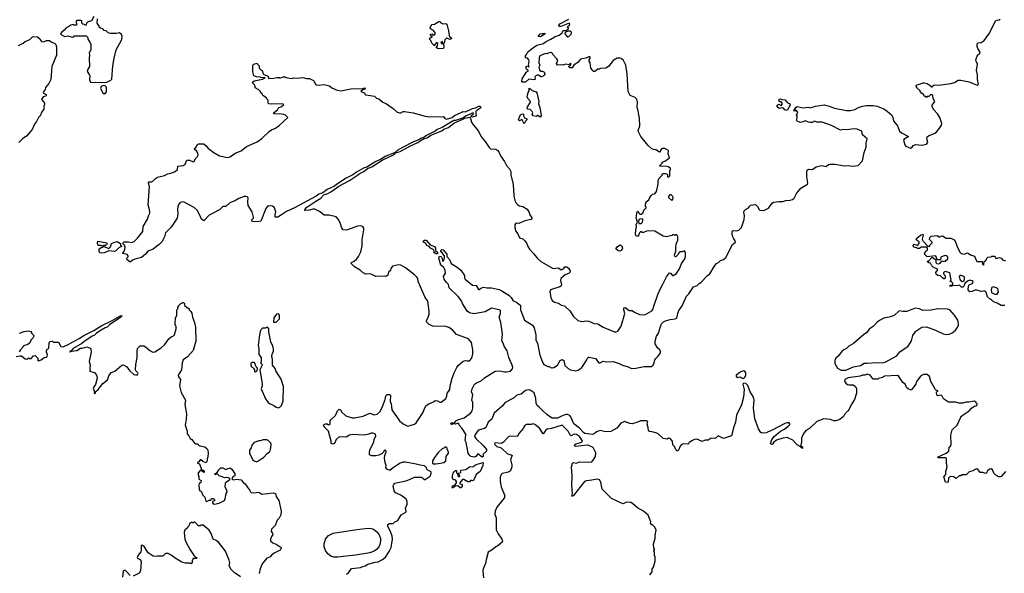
# Model space of a CAD drawing. Extents: x 2239781 to 2394849, y 665654 to 770575.
# Tile 6 of 147: x 2274773 to 2287718, y 678285 to 685572. Entities that reach past the tile are written whole.
import ezdxf

# ---------------------------------------------------------------- set-up
doc = ezdxf.new("R2010")
doc.units = 0

msp = doc.modelspace()

# ---------------------------------------------------------------- linework, layer by layer
at = {"layer": '0CON10XD'}
for points in [[(2275748, 685615), (2275715, 685558), (2275665, 685540), (2275650, 685525), (2275645, 685500), (2275635, 685500), (2275625, 685510), (2275602, 685512), (2275590, 685525), (2275592, 685545), (2275588, 685555), (2275575, 685562), (2275525, 685560), (2275512, 685545), (2275520, 685525), (2275518, 685502), (2275485, 685500), (2275475, 685510), (2275445, 685502), (2275406, 685474), (2275382, 685465), (2275358, 685432), (2275321, 685405), (2275311, 685385), (2275321, 685371), (2275365, 685351), (2275405, 685360), (2275465, 685341), (2275483, 685347), (2275495, 685360), (2275645, 685360), (2275668, 685338), (2275670, 685315), (2275697, 685277), (2275708, 685245), (2275708, 685175), (2275688, 685135), (2275692, 685105), (2275688, 685065), (2275690, 684955), (2275662, 684905), (2275668, 684878), (2275692, 684842), (2275698, 684825), (2275690, 684805), (2275690, 684775), (2275710, 684745), (2275765, 684750), (2275835, 684744)], [(2275835, 684744), (2275920, 684750), (2275972, 684775), (2275985, 684790), (2275997, 684965), (2276014, 685065), (2276043, 685175), (2276117, 685313), (2276120, 685355), (2276110, 685375), (2276085, 685400), (2276045, 685392), (2275965, 685390), (2275935, 685400), (2275910, 685425), (2275885, 685430), (2275865, 685450), (2275835, 685460), (2275820, 685475), (2275820, 685485), (2275792, 685525), (2275796, 685585)], [(2280072, 683998), (2280135, 684021), (2280179, 684051), (2280325, 684109), (2280348, 684132), (2280410, 684155), (2280482, 684208), (2280610, 684265), (2280622, 684278), (2280688, 684288), (2280702, 684272), (2280713, 684223), (2280725, 684200), (2280801, 684111), (2280840, 684035), (2280865, 683998), (2280895, 683968), (2280945, 683888), (2280964, 683874), (2281035, 683868), (2281059, 683849), (2281074, 683834), (2281095, 683778), (2281148, 683705), (2281172, 683655), (2281215, 683610), (2281232, 683575), (2281232, 683532), (2281260, 683405), (2281269, 683255), (2281282, 683192), (2281302, 683155), (2281319, 683139), (2281345, 683123), (2281390, 683115), (2281445, 683078), (2281472, 683035), (2281482, 683005), (2281508, 682965), (2281508, 682955), (2281496, 682944), (2281415, 682923), (2281335, 682890), (2281305, 682892), (2281292, 682885), (2281285, 682870), (2281283, 682835), (2281293, 682795), (2281324, 682755), (2281345, 682700), (2281386, 682686), (2281415, 682662), (2281441, 682625), (2281454, 682585), (2281475, 682550), (2281532, 682492), (2281579, 682429), (2281625, 682388), (2281787, 682297), (2281855, 682306), (2281885, 682286), (2281904, 682284), (2281923, 682295), (2281940, 682320), (2281965, 682321), (2281990, 682300), (2282010, 682265), (2282008, 682245), (2281999, 682235), (2281945, 682212), (2281887, 682165), (2281882, 682135), (2281898, 682092), (2281892, 682068), (2281874, 682056), (2281765, 682023), (2281753, 682015), (2281741, 681989), (2281756, 681915), (2281775, 681877), (2281804, 681854), (2281855, 681839), (2281895, 681816), (2281934, 681804), (2281955, 681789), (2282005, 681741), (2282055, 681665), (2282112, 681612), (2282165, 681599), (2282225, 681609), (2282258, 681605), (2282325, 681575), (2282375, 681568), (2282445, 681526), (2282595, 681464), (2282616, 681464), (2282635, 681472), (2282680, 681540), (2282728, 681705), (2282714, 681755), (2282715, 681778), (2282735, 681783), (2282785, 681746), (2282825, 681746), (2282855, 681723), (2282924, 681694), (2282994, 681686), (2283085, 681738), (2283103, 681765), (2283108, 681788), (2283163, 681955), (2283202, 682045), (2283230, 682090), (2283275, 682187), (2283315, 682240), (2283328, 682238), (2283355, 682203), (2283365, 682203), (2283407, 682233), (2283448, 682295), (2283476, 682364), (2283518, 682425), (2283528, 682455), (2283526, 682506), (2283515, 682530), (2283483, 682517), (2283455, 682516), (2283442, 682508), (2283428, 682475), (2283405, 682454), (2283395, 682450), (2283388, 682458), (2283384, 682475), (2283400, 682525), (2283399, 682585), (2283406, 682605), (2283407, 682633), (2283428, 682665), (2283428, 682715), (2283415, 682740), (2283395, 682740), (2283385, 682730), (2283375, 682740), (2283355, 682740), (2283347, 682733), (2283275, 682712), (2283233, 682723), (2283125, 682788), (2283045, 682792), (2283015, 682788), (2282975, 682770), (2282955, 682770), (2282945, 682780), (2282935, 682780), (2282923, 682767), (2282915, 682740), (2282895, 682720), (2282877, 682727), (2282868, 682745), (2282872, 682808), (2282884, 682845), (2282876, 682875), (2282894, 682906), (2282880, 682965), (2282890, 683045), (2282895, 683052), (2282905, 683048), (2282914, 683024), (2282925, 683014), (2282945, 683012), (2282968, 683025), (2282980, 683065), (2283010, 683095), (2283010, 683105), (2283000, 683115), (2283000, 683145), (2283010, 683175), (2283045, 683200), (2283052, 683225), (2283075, 683260), (2283093, 683277), (2283125, 683280), (2283145, 683310), (2283167, 683407), (2283168, 683455), (2283182, 683488), (2283220, 683525), (2283222, 683538), (2283232, 683548), (2283265, 683548), (2283285, 683540), (2283292, 683532), (2283292, 683502), (2283308, 683502), (2283320, 683515), (2283320, 683585), (2283328, 683595), (2283328, 683615), (2283304, 683634), (2283265, 683644), (2283205, 683638), (2283190, 683645), (2283190, 683655), (2283220, 683685), (2283220, 683695), (2283255, 683710), (2283318, 683755), (2283299, 683805), (2283302, 683845), (2283296, 683856), (2283256, 683876), (2283225, 683877), (2283207, 683863), (2283185, 683830), (2283135, 683860), (2283105, 683862), (2283084, 683874), (2283037, 683917), (2282938, 684035), (2282908, 684095), (2282904, 684114), (2282926, 684175), (2282922, 684275), (2282899, 684389), (2282891, 684415), (2282897, 684485), (2282886, 684526), (2282865, 684549), (2282798, 684575), (2282772, 684625), (2282761, 684855), (2282743, 684973), (2282713, 685035), (2282680, 685060), (2282664, 685066), (2282630, 685065), (2282577, 685033), (2282513, 684957), (2282480, 684935), (2282405, 684930), (2282395, 684920), (2282375, 684920), (2282335, 684890), (2282312, 684892), (2282310, 684905), (2282280, 684935), (2282272, 685002), (2282262, 685025), (2282262, 685045), (2282272, 685065), (2282272, 685082), (2282265, 685087), (2282216, 685064), (2282165, 685058), (2282144, 685046), (2282116, 685014), (2282060, 684975), (2282035, 684940), (2282005, 684940), (2281990, 684955), (2282018, 684972), (2282020, 684995), (2282015, 685000), (2281995, 684980), (2281955, 684988), (2281915, 684972), (2281885, 684978), (2281844, 684974), (2281831, 684995), (2281847, 685037), (2281836, 685056), (2281782, 685112), (2281778, 685128), (2281765, 685140), (2281733, 685137), (2281705, 685122), (2281685, 685128), (2281612, 685095), (2281602, 685068), (2281600, 685005), (2281612, 684975), (2281600, 684945), (2281606, 684906), (2281624, 684894), (2281646, 684896), (2281665, 684887), (2281682, 684855), (2281678, 684845), (2281655, 684827), (2281635, 684820), (2281625, 684820), (2281595, 684842), (2281575, 684843), (2281558, 684835), (2281551, 684825), (2281547, 684815), (2281552, 684788), (2281545, 684780), (2281465, 684788), (2281425, 684748), (2281385, 684750), (2281374, 684764), (2281381, 684795), (2281434, 684876), (2281445, 684890), (2281460, 684895), (2281460, 684905), (2281435, 684920), (2281428, 684952), (2281445, 684960), (2281465, 684950), (2281470, 684955), (2281462, 684972), (2281470, 685025), (2281467, 685045), (2281450, 685065), (2281425, 685070), (2281423, 685095), (2281438, 685112), (2281455, 685149), (2281497, 685185), (2281574, 685236), (2281661, 685259), (2281685, 685280), (2281756, 685314), (2281815, 685352), (2281865, 685370), (2281910, 685405), (2281910, 685415), (2281922, 685428), (2281955, 685430), (2281965, 685440), (2281978, 685442), (2281990, 685455), (2281990, 685465), (2281970, 685475), (2281982, 685488), (2281998, 685492), (2282008, 685518), (2281998, 685528), (2281886, 685484), (2281865, 685482), (2281860, 685495), (2281873, 685517), (2281995, 685579)], [(2280295, 685187), (2280264, 685194), (2280250, 685205), (2280265, 685230), (2280270, 685265), (2280255, 685270), (2280230, 685245), (2280225, 685230), (2280192, 685265), (2280180, 685300), (2280162, 685315), (2280165, 685330), (2280200, 685355), (2280185, 685360), (2280175, 685370), (2280175, 685380), (2280195, 685388), (2280215, 685370), (2280226, 685374), (2280238, 685395), (2280215, 685428), (2280175, 685452), (2280171, 685465), (2280179, 685485), (2280195, 685508), (2280225, 685513), (2280285, 685548), (2280295, 685548), (2280311, 685531), (2280335, 685518), (2280375, 685520), (2280388, 685515), (2280413, 685425), (2280418, 685365), (2280425, 685350), (2280450, 685335), (2280450, 685325), (2280433, 685313), (2280385, 685330), (2280362, 685305), (2280355, 685262), (2280340, 685260), (2280327, 685287), (2280310, 685275), (2280315, 685260), (2280340, 685260), (2280347, 685247), (2280351, 685215), (2280345, 685193), (2280295, 685187)], [(2281093, 681745), (2281075, 681755), (2280975, 681777), (2280893, 681725), (2280745, 681700), (2280687, 681715), (2280656, 681735), (2280595, 681837), (2280581, 681871), (2280538, 681928), (2280419, 682045), (2280413, 682085), (2280383, 682113), (2280354, 682155), (2280346, 682194), (2280371, 682235), (2280366, 682275), (2280346, 682316), (2280312, 682342), (2280284, 682435), (2280291, 682459), (2280314, 682454), (2280327, 682427), (2280332, 682395), (2280345, 682400), (2280360, 682435), (2280360, 682465), (2280334, 682494), (2280330, 682505), (2280312, 682515), (2280312, 682535), (2280325, 682548), (2280340, 682545), (2280390, 682485), (2280390, 682455), (2280422, 682415), (2280444, 682364), (2280525, 682317), (2280574, 682274), (2280620, 682205), (2280620, 682175), (2280628, 682155), (2280725, 682080), (2280775, 682072), (2280805, 682020), (2280815, 682020), (2280845, 682044), (2280875, 682051), (2280915, 682042), (2280975, 682042), (2281075, 682023), (2281114, 682005), (2281206, 681946), (2281235, 681917), (2281262, 681872), (2281306, 681856), (2281335, 681828), (2281356, 681816), (2281358, 681755), (2281409, 681619), (2281515, 681552), (2281537, 681515), (2281558, 681425), (2281560, 681355), (2281582, 681315), (2281612, 681155), (2281641, 681079), (2281649, 681055), (2281665, 681034), (2281715, 681007), (2281736, 681006), (2281765, 680988), (2281775, 680988), (2281795, 680993), (2281843, 681027), (2281877, 681085), (2281905, 681101), (2281926, 681085), (2281942, 681022), (2281985, 680979), (2282013, 680963), (2282085, 680951), (2282115, 680959), (2282164, 680996), (2282231, 681095), (2282245, 681130), (2282255, 681132), (2282345, 681112), (2282386, 681056), (2282405, 681056), (2282445, 681076), (2282475, 681068), (2282575, 681072), (2282655, 681047), (2282700, 681025), (2282775, 681003), (2282815, 680983), (2282875, 680984), (2282985, 681009), (2283075, 681008), (2283103, 681027), (2283117, 681055), (2283123, 681095), (2283136, 681114), (2283165, 681138), (2283197, 681187), (2283198, 681205), (2283188, 681225), (2283158, 681255), (2283126, 681305), (2283129, 681341), (2283146, 681405), (2283173, 681447), (2283196, 681535), (2283211, 681569), (2283237, 681595), (2283265, 681609), (2283325, 681628), (2283390, 681635), (2283412, 681645), (2283424, 681705), (2283440, 681745), (2283481, 681805), (2283539, 681935), (2283569, 681965), (2283630, 682055), (2283682, 682075), (2283705, 682099), (2283729, 682111), (2283814, 682205), (2283845, 682226), (2283905, 682324), (2283935, 682361), (2283960, 682375), (2283985, 682403), (2284025, 682416), (2284055, 682440), (2284145, 682615), (2284182, 682645), (2284181, 682661), (2284172, 682675), (2284156, 682696), (2284144, 682725), (2284139, 682755), (2284142, 682785), (2284155, 682799), (2284195, 682794), (2284227, 682803), (2284262, 682835), (2284298, 682942), (2284304, 682995), (2284294, 683035), (2284299, 683055), (2284315, 683074), (2284353, 683097), (2284370, 683115), (2284375, 683130), (2284445, 683138), (2284472, 683115), (2284494, 683074), (2284505, 683066), (2284555, 683060), (2284617, 683093), (2284666, 683155), (2284685, 683171), (2284755, 683179), (2284805, 683177), (2284847, 683193), (2284905, 683196), (2284935, 683205), (2284956, 683224), (2284985, 683285), (2285041, 683355), (2285132, 683408), (2285134, 683425), (2285121, 683505), (2285122, 683575), (2285128, 683592), (2285145, 683604), (2285185, 683599), (2285200, 683605), (2285246, 683634), (2285315, 683653), (2285375, 683640), (2285405, 683664), (2285425, 683671), (2285495, 683672), (2285615, 683647), (2285665, 683652), (2285725, 683644), (2285797, 683653), (2285853, 683715), (2285878, 683825), (2285904, 683895), (2285904, 683946), (2285916, 684005), (2285856, 684056), (2285843, 684105), (2285785, 684131), (2285745, 684136), (2285645, 684124), (2285605, 684126), (2285565, 684118), (2285445, 684179), (2285325, 684223), (2285255, 684223), (2285225, 684237), (2285190, 684220), (2285165, 684218), (2285143, 684223), (2285105, 684242), (2285055, 684223), (2285035, 684221), (2284997, 684237), (2284992, 684245), (2284993, 684303), (2284988, 684315), (2285002, 684355), (2284985, 684378), (2284975, 684380), (2284965, 684370), (2284953, 684373), (2284978, 684415), (2284995, 684430), (2285075, 684414), (2285135, 684419), (2285165, 684412), (2285235, 684434), (2285355, 684450), (2285415, 684436), (2285485, 684408), (2285645, 684379), (2285695, 684377), (2285755, 684392), (2285800, 684415), (2285855, 684432), (2285905, 684442), (2285993, 684443), (2286045, 684433), (2286135, 684397), (2286179, 684369), (2286241, 684315), (2286254, 684285), (2286262, 684242), (2286312, 684175), (2286342, 684105), (2286365, 684084), (2286460, 684035), (2286422, 684012), (2286402, 683998), (2286394, 683985), (2286411, 683925), (2286425, 683908), (2286485, 683883), (2286506, 683894), (2286520, 683915), (2286555, 683928), (2286635, 683922), (2286695, 683932), (2286711, 683955), (2286698, 684005), (2286705, 684030), (2286720, 684045), (2286818, 684085), (2286868, 684145), (2286892, 684185), (2286898, 684205), (2286870, 684285), (2286838, 684335), (2286792, 684385), (2286772, 684425), (2286772, 684445), (2286807, 684495), (2286782, 684535), (2286778, 684575), (2286765, 684582), (2286748, 684582), (2286728, 684562), (2286705, 684560), (2286695, 684550), (2286685, 684560), (2286675, 684560), (2286660, 684575), (2286660, 684585), (2286645, 684600), (2286635, 684600), (2286610, 684625), (2286610, 684635), (2286570, 684675), (2286570, 684685), (2286560, 684695), (2286560, 684705), (2286570, 684715), (2286605, 684722), (2286645, 684742), (2286665, 684743), (2286705, 684733), (2286745, 684708), (2286755, 684690), (2286765, 684690), (2286795, 684716), (2286855, 684710), (2287015, 684731), (2287064, 684746), (2287113, 684777), (2287145, 684778), (2287255, 684752), (2287362, 684712), (2287368, 684712), (2287378, 684725), (2287368, 684785), (2287366, 684846), (2287353, 684905), (2287368, 684985), (2287349, 685025), (2287346, 685045), (2287364, 685106), (2287395, 685132), (2287400, 685145), (2287369, 685195), (2287360, 685225), (2287362, 685255), (2287375, 685268), (2287415, 685272), (2287455, 685298), (2287522, 685395), (2287604, 685556), (2287624, 685566), (2287652, 685568), (2287663, 685577)], [(2274757, 685233), (2274820, 685265), (2274843, 685287), (2274905, 685310), (2274943, 685347), (2274955, 685352), (2275007, 685347), (2275040, 685315), (2275040, 685305), (2275065, 685280), (2275097, 685283), (2275125, 685300), (2275165, 685300), (2275185, 685280), (2275235, 685260), (2275250, 685245), (2275258, 685215), (2275258, 685105), (2275194, 684956), (2275182, 684785), (2275155, 684730), (2275112, 684678), (2275110, 684655), (2275083, 684617), (2275084, 684604), (2275127, 684583), (2275116, 684564), (2275082, 684555), (2275060, 684525), (2275100, 684475), (2275100, 684455), (2275090, 684435), (2275090, 684395), (2275065, 684360), (2275040, 684305), (2275020, 684285), (2274995, 684230), (2274968, 684195), (2274942, 684135), (2274915, 684100), (2274863, 684037), (2274815, 684008), (2274760, 683955)], [(2281615, 685346), (2281590, 685350), (2281615, 685384), (2281678, 685395), (2281682, 685385), (2281635, 685354), (2281615, 685346)], [(2281978, 685348), (2281995, 685350), (2282020, 685375), (2282027, 685393), (2282028, 685408), (2282015, 685420), (2281985, 685420), (2281952, 685408), (2281940, 685395), (2281940, 685385), (2281961, 685361), (2281978, 685348)], [(2276225, 682382), (2276182, 682415), (2276178, 682425), (2276180, 682435), (2276198, 682452), (2276200, 682465), (2276185, 682480), (2276167, 682487), (2276123, 682493), (2276152, 682528), (2276160, 682575), (2276150, 682605), (2276130, 682625), (2276137, 682643), (2276151, 682649), (2276205, 682650), (2276245, 682641), (2276277, 682653), (2276321, 682695), (2276391, 682785), (2276395, 682852), (2276454, 682946), (2276468, 682992), (2276486, 683025), (2276485, 683050), (2276461, 683135), (2276479, 683375), (2276465, 683420), (2276466, 683434), (2276475, 683440), (2276505, 683439), (2276522, 683445), (2276557, 683483), (2276585, 683501), (2276675, 683520), (2276718, 683542), (2276759, 683551), (2276815, 683574), (2276848, 683602), (2276852, 683645), (2276922, 683652), (2276950, 683670), (2276969, 683721), (2277005, 683724), (2277044, 683704), (2277056, 683704), (2277070, 683715), (2277084, 683746), (2277113, 683775), (2277119, 683795), (2277113, 683815), (2277096, 683846), (2277075, 683860), (2277072, 683875), (2277089, 683891), (2277109, 683925), (2277125, 683938), (2277196, 683936), (2277228, 683908), (2277253, 683875), (2277286, 683856), (2277315, 683828), (2277402, 683782), (2277505, 683760), (2277541, 683769), (2277604, 683816), (2277685, 683848), (2277756, 683904), (2277896, 683964), (2277955, 684008), (2278055, 684102), (2278085, 684122), (2278136, 684144), (2278185, 684178), (2278300, 684285), (2278267, 684317), (2278245, 684326), (2278215, 684328), (2278110, 684335), (2278122, 684355), (2278162, 684385), (2278176, 684414), (2278215, 684429), (2278246, 684456), (2278225, 684466), (2278089, 684459), (2278050, 684465), (2278042, 684475), (2278038, 684515), (2278020, 684535), (2278020, 684545), (2277970, 684575), (2277960, 684595), (2277940, 684615), (2277940, 684625), (2277915, 684650), (2277870, 684675), (2277870, 684695), (2277860, 684715), (2277830, 684745), (2277855, 684766), (2277965, 684788), (2278000, 684805), (2277995, 684810), (2277957, 684807), (2277936, 684816), (2277885, 684820), (2277850, 684835), (2277838, 684885), (2277838, 684915), (2277840, 684975), (2277852, 684988), (2277895, 685000), (2277900, 684985), (2277920, 684965), (2277920, 684935), (2277945, 684910), (2277960, 684905), (2277975, 684860), (2277985, 684850), (2278038, 684828), (2278045, 684800), (2278114, 684804), (2278155, 684812), (2278185, 684810), (2278195, 684803), (2278235, 684820), (2278265, 684820), (2278275, 684812), (2278345, 684800), (2278375, 684808), (2278425, 684803), (2278495, 684809), (2278545, 684796), (2278585, 684796), (2278635, 684772), (2278660, 684725), (2278674, 684714), (2278715, 684711), (2278765, 684721), (2278795, 684716), (2278845, 684702), (2278876, 684676), (2278946, 684646), (2278995, 684634), (2279125, 684662), (2279282, 684668), (2279310, 684675), (2279318, 684665), (2279306, 684654), (2279285, 684648), (2279260, 684625), (2279305, 684610), (2279312, 684592), (2279325, 684582), (2279436, 684566), (2279465, 684538), (2279495, 684532), (2279546, 684486), (2279596, 684466), (2279685, 684403), (2279735, 684356), (2279765, 684344), (2279785, 684347), (2279815, 684362), (2279833, 684363), (2279945, 684347), (2280105, 684301), (2280165, 684293), (2280343, 684297), (2280362, 684272), (2280385, 684261), (2280460, 684285), (2280491, 684309), (2280586, 684354), (2280598, 684362), (2280635, 684360), (2280725, 684402), (2280767, 684413), (2280810, 684435), (2280826, 684436), (2280837, 684417), (2280835, 684410), (2280782, 684378), (2280770, 684365), (2280770, 684335), (2280778, 684325), (2280765, 684304), (2280725, 684288), (2280712, 684292), (2280710, 684305), (2280740, 684335), (2280735, 684348), (2280635, 684302), (2280608, 684282), (2280505, 684247), (2280480, 684245), (2280326, 684154), (2280262, 684125), (2280236, 684104), (2280113, 684045), (2280081, 684019), (2280055, 684013), (2280020, 683990), (2279951, 683965), (2279805, 683888), (2279735, 683849), (2279708, 683822), (2279621, 683789), (2279586, 683775), (2279518, 683732), (2279454, 683705), (2279338, 683632), (2279295, 683616), (2279203, 683565), (2279151, 683529), (2279065, 683486), (2278939, 683405), (2278911, 683379), (2278815, 683336), (2278757, 683293), (2278705, 683274), (2278670, 683250), (2278385, 683095), (2278281, 683049), (2278215, 683004), (2278165, 682972), (2278134, 682974), (2278132, 683005), (2278140, 683045), (2278125, 683094), (2278095, 683116), (2278045, 683120), (2278025, 683109), (2278011, 683085), (2277945, 682920), (2277895, 682911), (2277836, 682916), (2277822, 682935), (2277845, 682960), (2277848, 682975), (2277829, 683045), (2277777, 683125), (2277772, 683175), (2277777, 683227), (2277765, 683241), (2277745, 683246), (2277725, 683244), (2277655, 683218), (2277609, 683191), (2277535, 683162), (2277485, 683112), (2277445, 683113), (2277399, 683071), (2277265, 683001), (2277195, 682923), (2277163, 682945), (2277137, 683007), (2277108, 683065), (2277065, 683102), (2276925, 683173), (2276885, 683164), (2276864, 683145), (2276851, 683115), (2276847, 683073), (2276850, 683015), (2276842, 682958), (2276765, 682841), (2276689, 682765), (2276678, 682715), (2276645, 682653), (2276608, 682612), (2276575, 682593), (2276528, 682552), (2276458, 682525), (2276426, 682484), (2276375, 682442), (2276285, 682422), (2276255, 682408), (2276225, 682382)], [(2275885, 684598), (2275895, 684600), (2275916, 684624), (2275916, 684676), (2275905, 684697), (2275874, 684706), (2275846, 684694), (2275836, 684665), (2275865, 684608), (2275885, 684598)], [(2281615, 684290), (2281585, 684310), (2281575, 684310), (2281565, 684300), (2281525, 684308), (2281512, 684325), (2281518, 684345), (2281512, 684365), (2281485, 684388), (2281453, 684393), (2281443, 684403), (2281448, 684425), (2281490, 684485), (2281490, 684495), (2281452, 684535), (2281443, 684557), (2281458, 684612), (2281472, 684635), (2281470, 684670), (2281495, 684657), (2281509, 684639), (2281563, 684623), (2281570, 684610), (2281597, 684495), (2281593, 684465), (2281613, 684415), (2281628, 684305), (2281615, 684290)], [(2284865, 684379), (2284834, 684384), (2284815, 684408), (2284795, 684412), (2284760, 684405), (2284733, 684425), (2284732, 684445), (2284739, 684451), (2284755, 684458), (2284785, 684442), (2284802, 684465), (2284785, 684490), (2284762, 684492), (2284752, 684515), (2284760, 684525), (2284775, 684530), (2284795, 684520), (2284835, 684518), (2284864, 684484), (2284900, 684465), (2284904, 684445), (2284865, 684379)], [(2281405, 684200), (2281380, 684255), (2281373, 684257), (2281345, 684242), (2281332, 684255), (2281354, 684316), (2281364, 684326), (2281385, 684332), (2281398, 684328), (2281398, 684305), (2281410, 684280), (2281440, 684265), (2281440, 684255), (2281422, 684235), (2281405, 684200)], [(2279070, 678275), (2279096, 678294), (2279135, 678349), (2279255, 678361), (2279285, 678376), (2279315, 678382), (2279352, 678405), (2279445, 678432), (2279485, 678437), (2279543, 678467), (2279581, 678499), (2279629, 678571), (2279658, 678625), (2279675, 678735), (2279670, 678775), (2279653, 678823), (2279612, 678905), (2279614, 678926), (2279635, 678940), (2279685, 678940), (2279706, 678964), (2279745, 678982), (2279789, 679055), (2279851, 679089), (2279856, 679105), (2279844, 679145), (2279867, 679195), (2279867, 679235), (2279850, 679265), (2279784, 679314), (2279715, 679344), (2279695, 679372), (2279684, 679436), (2279690, 679455), (2279705, 679470), (2279868, 679505), (2279965, 679551), (2280055, 679549), (2280080, 679535), (2280085, 679520), (2280105, 679520), (2280170, 679565), (2280182, 679598), (2280182, 679622), (2280138, 679645), (2280128, 679655), (2280122, 679675), (2280095, 679702), (2280037, 679707), (2279985, 679723), (2279845, 679749), (2279813, 679747), (2279775, 679734), (2279682, 679675), (2279646, 679644), (2279635, 679641), (2279600, 679655), (2279588, 679678), (2279590, 679705), (2279578, 679745), (2279570, 679805), (2279572, 679835), (2279590, 679885), (2279588, 679908), (2279565, 679900), (2279558, 679882), (2279535, 679860), (2279495, 679842), (2279455, 679832), (2279405, 679830), (2279373, 679843), (2279370, 679875), (2279378, 679905), (2279429, 680015), (2279434, 680046), (2279457, 680095), (2279450, 680115), (2279415, 680132), (2279395, 680132), (2279364, 680116), (2279307, 680103), (2279145, 680111), (2279108, 680102), (2279065, 680079), (2278975, 680082), (2278932, 680045), (2278910, 679995), (2278884, 679984), (2278868, 679995), (2278868, 680025), (2278833, 680155), (2278777, 680215), (2278768, 680235), (2278774, 680246), (2278795, 680254), (2278815, 680252), (2278835, 680238), (2278855, 680250), (2278857, 680293), (2278864, 680306), (2278925, 680362), (2278953, 680425), (2278975, 680448), (2278989, 680439), (2279007, 680407), (2279060, 680360), (2279145, 680333), (2279175, 680332), (2279288, 680352), (2279375, 680392), (2279435, 680373), (2279475, 680379), (2279511, 680415), (2279541, 680480), (2279578, 680575), (2279589, 680621), (2279605, 680637), (2279635, 680640), (2279648, 680625), (2279644, 680545), (2279656, 680515), (2279666, 680436), (2279765, 680291), (2279815, 680253), (2279875, 680223), (2279965, 680248), (2279985, 680268), (2280074, 680396), (2280098, 680465), (2280118, 680495), (2280152, 680518), (2280215, 680543), (2280235, 680558), (2280266, 680556), (2280295, 680538), (2280315, 680540), (2280375, 680588), (2280388, 680615), (2280393, 680657), (2280413, 680677), (2280427, 680705), (2280432, 680755), (2280460, 680855), (2280487, 680925), (2280522, 680995), (2280544, 681026), (2280603, 681077), (2280635, 681088), (2280655, 681080), (2280685, 681080), (2280718, 681115), (2280730, 681175), (2280732, 681225), (2280712, 681325), (2280675, 681372), (2280515, 681430), (2280465, 681488), (2280415, 681522), (2280375, 681532), (2280207, 681537), (2280155, 681562), (2280120, 681595), (2280120, 681615), (2280140, 681645), (2280157, 681695), (2280157, 681735), (2280137, 681867), (2280103, 681915), (2280014, 682124), (2280006, 682165), (2279994, 682184), (2279965, 682214), (2279845, 682306), (2279785, 682339), (2279755, 682347), (2279675, 682328), (2279653, 682297), (2279647, 682273), (2279623, 682247), (2279615, 682210), (2279585, 682192), (2279565, 682198), (2279455, 682192), (2279395, 682222), (2279375, 682228), (2279325, 682222), (2279288, 682242), (2279248, 682275), (2279175, 682318), (2279132, 682365), (2279135, 682378), (2279172, 682395), (2279204, 682426), (2279227, 682455), (2279259, 682515), (2279276, 682595), (2279276, 682674), (2279299, 682805), (2279296, 682826), (2279285, 682850), (2279255, 682860), (2279214, 682856), (2279085, 682808), (2279063, 682803), (2279026, 682806), (2279007, 682827), (2278991, 682885), (2278965, 682941), (2278935, 682976), (2278842, 682998), (2278775, 682999), (2278715, 683048), (2278655, 683077), (2278625, 683078), (2278585, 683063), (2278522, 683062), (2278517, 683065), (2278523, 683075), (2278550, 683105), (2278668, 683185), (2278732, 683225), (2278773, 683267), (2278825, 683284), (2278865, 683307), (2278970, 683380), (2279109, 683455), (2279215, 683525), (2279248, 683552), (2279298, 683575), (2279348, 683612), (2279401, 683635), (2279539, 683721), (2279695, 683799), (2279712, 683818), (2279776, 683835), (2279910, 683910), (2280006, 683955), (2280072, 683998)], [(2283345, 683192), (2283358, 683202), (2283366, 683226), (2283360, 683245), (2283340, 683265), (2283323, 683267), (2283303, 683247), (2283303, 683233), (2283345, 683192)], [(2282945, 682890), (2282960, 682905), (2282968, 682925), (2282968, 682945), (2282955, 682952), (2282925, 682948), (2282915, 682938), (2282908, 682915), (2282915, 682890), (2282945, 682890)], [(2287725, 681810), (2287675, 681810), (2287625, 681840), (2287575, 681860), (2287545, 681890), (2287535, 681890), (2287498, 681925), (2287480, 681985), (2287465, 681997), (2287445, 682000), (2287415, 681993), (2287345, 682017), (2287295, 681993), (2287265, 681990), (2287243, 682015), (2287247, 682065), (2287256, 682084), (2287300, 682100), (2287308, 682125), (2287295, 682136), (2287265, 682142), (2287235, 682130), (2287201, 682099), (2287187, 682063), (2287175, 682050), (2287155, 682053), (2287128, 682078), (2287095, 682069), (2287056, 682074), (2287023, 682063), (2287000, 682065), (2287005, 682080), (2287035, 682080), (2287042, 682095), (2287042, 682105), (2287025, 682120), (2287000, 682125), (2287018, 682145), (2287002, 682242), (2286945, 682260), (2286920, 682245), (2286918, 682225), (2286938, 682208), (2286943, 682195), (2286942, 682168), (2286935, 682160), (2286925, 682160), (2286904, 682174), (2286879, 682199), (2286843, 682203), (2286832, 682212), (2286823, 682223), (2286820, 682245), (2286840, 682275), (2286838, 682288), (2286784, 682314), (2286764, 682334), (2286749, 682369), (2286725, 682370), (2286710, 682385), (2286712, 682398), (2286725, 682400), (2286765, 682440), (2286775, 682440), (2286809, 682419), (2286820, 682405), (2286820, 682375), (2286830, 682365), (2286855, 682360), (2286875, 682368), (2286895, 682400), (2286925, 682391), (2286945, 682392), (2286955, 682408), (2286978, 682422), (2286977, 682447), (2286962, 682462), (2286935, 682468), (2286884, 682446), (2286878, 682412), (2286845, 682412), (2286832, 682422), (2286828, 682445), (2286812, 682462), (2286705, 682450), (2286670, 682485), (2286670, 682495), (2286688, 682525), (2286710, 682545), (2286710, 682565), (2286698, 682578), (2286625, 682580), (2286605, 682560), (2286575, 682560), (2286565, 682570), (2286535, 682580), (2286520, 682595), (2286520, 682605), (2286532, 682618), (2286575, 682600), (2286600, 682625), (2286598, 682648), (2286560, 682675), (2286568, 682695), (2286615, 682738), (2286645, 682750), (2286650, 682735), (2286638, 682685), (2286652, 682655), (2286715, 682590), (2286738, 682592), (2286740, 682605), (2286770, 682635), (2286770, 682645), (2286737, 682677), (2286740, 682705), (2286755, 682722), (2286835, 682732), (2286865, 682710), (2286878, 682722), (2286905, 682726), (2286955, 682697), (2287015, 682697), (2287058, 682675), (2287073, 682655), (2287102, 682572), (2287127, 682535), (2287133, 682513), (2287150, 682495), (2287195, 682488), (2287232, 682502), (2287245, 682500), (2287275, 682478), (2287325, 682458), (2287336, 682436), (2287355, 682390), (2287428, 682388), (2287430, 682355), (2287445, 682340), (2287450, 682345), (2287452, 682388), (2287480, 682405), (2287488, 682432), (2287500, 682445), (2287545, 682450), (2287555, 682460), (2287595, 682460), (2287605, 682430), (2287655, 682440), (2287675, 682432), (2287695, 682412), (2287735, 682398)], [(2275865, 682590), (2275845, 682598), (2275805, 682600), (2275798, 682625), (2275800, 682655), (2275918, 682635), (2275922, 682625), (2275915, 682610), (2275895, 682600), (2275875, 682600), (2275865, 682590)], [(2275855, 682498), (2275833, 682503), (2275820, 682515), (2275820, 682555), (2275855, 682580), (2275865, 682580), (2275870, 682590), (2275945, 682560), (2275965, 682582), (2275982, 682625), (2276025, 682646), (2276055, 682652), (2276100, 682625), (2276100, 682605), (2276110, 682595), (2276110, 682585), (2276075, 682568), (2276035, 682532), (2276015, 682522), (2275945, 682530), (2275885, 682503), (2275855, 682498)], [(2280245, 682492), (2280227, 682505), (2280218, 682515), (2280222, 682525), (2280218, 682545), (2280175, 682567), (2280155, 682588), (2280125, 682602), (2280110, 682630), (2280082, 682645), (2280078, 682655), (2280095, 682670), (2280115, 682670), (2280169, 682609), (2280228, 682588), (2280240, 682565), (2280238, 682535), (2280264, 682514), (2280265, 682492), (2280245, 682492)], [(2282665, 682524), (2282640, 682530), (2282610, 682555), (2282631, 682589), (2282668, 682608), (2282690, 682595), (2282697, 682565), (2282687, 682535), (2282665, 682524)], [(2287165, 682127), (2287185, 682130), (2287196, 682155), (2287193, 682185), (2287185, 682193), (2287150, 682205), (2287132, 682205), (2287127, 682185), (2287140, 682150), (2287165, 682127)], [(2287625, 681958), (2287643, 681985), (2287633, 682033), (2287575, 682054), (2287555, 682047), (2287546, 682015), (2287551, 681981), (2287595, 681959), (2287625, 681958)], [(2276549, 681201), (2276635, 681252), (2276675, 681292), (2276735, 681372), (2276765, 681400), (2276795, 681410), (2276810, 681425), (2276830, 681505), (2276830, 681535), (2276812, 681565), (2276818, 681575), (2276820, 681645), (2276840, 681685), (2276840, 681755), (2276850, 681765), (2276850, 681785), (2276860, 681795), (2276860, 681805), (2276892, 681838), (2276905, 681840), (2276915, 681850), (2276928, 681848), (2276940, 681835), (2276942, 681812), (2277000, 681765), (2277000, 681755), (2277023, 681733), (2277035, 681710), (2277043, 681655), (2277070, 681585), (2277083, 681523), (2277088, 681335), (2277082, 681308), (2277055, 681220), (2276978, 681135), (2276924, 681096), (2276911, 681055), (2276901, 680965), (2276857, 680895), (2276862, 680872), (2276886, 680836), (2276874, 680755), (2276896, 680665), (2276951, 680565), (2276944, 680506), (2276966, 680385), (2276960, 680315), (2276949, 680235), (2276973, 680155), (2276975, 680120), (2276997, 680095), (2277015, 680058), (2277038, 680045), (2277075, 679992), (2277085, 679988), (2277115, 679990), (2277124, 679974), (2277140, 679965), (2277205, 679950), (2277236, 679926), (2277248, 679905), (2277252, 679865), (2277247, 679817), (2277237, 679793), (2277237, 679765), (2277225, 679740), (2277180, 679755), (2277155, 679780), (2277145, 679780), (2277128, 679752), (2277110, 679745), (2277110, 679735), (2277137, 679727), (2277162, 679652), (2277200, 679635), (2277200, 679615), (2277195, 679612), (2277155, 679640), (2277145, 679638), (2277121, 679609), (2277119, 679585), (2277130, 679555), (2277128, 679525), (2277158, 679505), (2277155, 679480), (2277134, 679466), (2277128, 679452), (2277134, 679394), (2277142, 679372), (2277160, 679365), (2277180, 679315), (2277207, 679287), (2277220, 679235), (2277235, 679230), (2277265, 679248), (2277285, 679250), (2277295, 679270), (2277325, 679268), (2277340, 679245), (2277310, 679230), (2277307, 679215), (2277315, 679200), (2277335, 679196), (2277395, 679210), (2277464, 679245), (2277476, 679265), (2277488, 679335), (2277500, 679355), (2277498, 679375), (2277473, 679425), (2277478, 679475), (2277484, 679486), (2277532, 679515), (2277540, 679525), (2277522, 679542), (2277490, 679545), (2277465, 679540), (2277437, 679557), (2277395, 679570), (2277375, 679590), (2277355, 679590), (2277343, 679583), (2277340, 679595), (2277368, 679612), (2277391, 679649), (2277418, 679672), (2277445, 679672), (2277485, 679650), (2277535, 679672), (2277562, 679655), (2277602, 679595), (2277600, 679570), (2277574, 679556), (2277560, 679535), (2277568, 679525), (2277585, 679516), (2277625, 679523), (2277685, 679514), (2277715, 679477), (2277738, 679465), (2277772, 679412), (2277796, 679386), (2277806, 679356), (2277815, 679350), (2277845, 679346), (2277915, 679352), (2277955, 679328), (2278105, 679344), (2278136, 679335), (2278144, 679295), (2278182, 679242), (2278210, 679105), (2278208, 679055), (2278185, 679010), (2278160, 678985), (2278130, 678915), (2278082, 678865), (2278080, 678835), (2278098, 678815), (2278102, 678795), (2278085, 678770), (2278072, 678735), (2278072, 678715), (2278100, 678685), (2278145, 678667), (2278210, 678625), (2278212, 678615), (2278198, 678592), (2278119, 678551), (2278082, 678525), (2278065, 678503), (2278024, 678486), (2277961, 678409), (2277934, 678345), (2277922, 678285)], [(2287732, 679625), (2287675, 679560), (2287665, 679554), (2287646, 679556), (2287607, 679577), (2287582, 679605), (2287565, 679648), (2287545, 679662), (2287525, 679658), (2287495, 679628), (2287489, 679611), (2287475, 679597), (2287435, 679612), (2287403, 679613), (2287370, 679655), (2287355, 679660), (2287322, 679648), (2287307, 679633), (2287255, 679620), (2287215, 679580), (2287165, 679580), (2287145, 679570), (2287125, 679570), (2287085, 679532), (2287050, 679555), (2287005, 679559), (2286984, 679536), (2286982, 679495), (2286975, 679480), (2286947, 679487), (2286924, 679555), (2286950, 679585), (2286948, 679625), (2286967, 679685), (2286959, 679735), (2286960, 679795), (2286945, 679804), (2286854, 679804), (2286840, 679815), (2286954, 679866), (2286990, 679895), (2286992, 679945), (2287010, 679960), (2287018, 679982), (2287017, 680105), (2287034, 680175), (2287098, 680235), (2287145, 680340), (2287157, 680353), (2287177, 680373), (2287255, 680422), (2287285, 680460), (2287318, 680482), (2287345, 680490), (2287360, 680505), (2287360, 680515), (2287350, 680525), (2287350, 680535), (2287325, 680550), (2287253, 680537), (2287214, 680536), (2287175, 680523), (2287125, 680523), (2287075, 680537), (2286985, 680538), (2286921, 680581), (2286895, 680627), (2286875, 680630), (2286845, 680622), (2286831, 680631), (2286828, 680672), (2286850, 680685), (2286815, 680700), (2286805, 680720), (2286752, 680812), (2286736, 680875), (2286705, 680904), (2286655, 680900), (2286615, 680879), (2286568, 680815), (2286558, 680795), (2286557, 680773), (2286495, 680698), (2286453, 680713), (2286437, 680727), (2286413, 680773), (2286385, 680798), (2286332, 680875), (2286315, 680888), (2286145, 680880), (2286115, 680862), (2286065, 680850), (2286055, 680840), (2285995, 680840), (2285953, 680893), (2285915, 680907), (2285886, 680894), (2285855, 680893), (2285825, 680881), (2285665, 680857), (2285620, 680835), (2285618, 680815), (2285635, 680787), (2285655, 680770), (2285675, 680764), (2285730, 680765), (2285760, 680745), (2285776, 680715), (2285774, 680655), (2285748, 680575), (2285703, 680505), (2285665, 680420), (2285655, 680418), (2285618, 680375), (2285605, 680348), (2285555, 680308), (2285505, 680293), (2285475, 680293), (2285435, 680312), (2285345, 680317), (2285252, 680285), (2285157, 680193), (2285108, 680165), (2285075, 680117), (2285054, 680066), (2285050, 680005), (2285038, 679965), (2285065, 679948), (2285065, 679930), (2285050, 679935), (2285033, 679953), (2284997, 679975), (2284936, 680036), (2284865, 680074), (2284806, 680066), (2284724, 680036), (2284688, 680012), (2284675, 679988), (2284665, 679981), (2284645, 679990), (2284662, 680045), (2284692, 680088), (2284774, 680156), (2284827, 680183), (2284875, 680220), (2284898, 680245), (2284900, 680255), (2284890, 680265), (2284865, 680266), (2284832, 680258), (2284676, 680174), (2284605, 680142), (2284586, 680134), (2284535, 680128), (2284517, 680137), (2284487, 680185), (2284439, 680319), (2284419, 680465), (2284429, 680565), (2284422, 680602), (2284376, 680675), (2284346, 680756), (2284320, 680785), (2284295, 680790), (2284282, 680775), (2284296, 680705), (2284289, 680605), (2284264, 680505), (2284198, 680365), (2284183, 680275), (2284161, 680215), (2284132, 680095), (2284025, 680060), (2283955, 680093), (2283918, 680062), (2283865, 680066), (2283825, 680038), (2283785, 680039), (2283748, 680022), (2283675, 680049), (2283644, 680046), (2283620, 680035), (2283574, 680006), (2283565, 679988), (2283556, 679984), (2283495, 679988), (2283472, 679978), (2283455, 679960), (2283435, 679908), (2283425, 679898), (2283415, 679898), (2283402, 679905), (2283382, 679955), (2283362, 679975), (2283356, 680026), (2283325, 680061), (2283305, 680063), (2283285, 680052), (2283235, 680059), (2283164, 680125), (2283088, 680148), (2283055, 680151), (2283040, 680160), (2283036, 680206), (2283023, 680247), (2283030, 680285), (2283015, 680292), (2282935, 680293), (2282885, 680269), (2282824, 680254), (2282795, 680258), (2282725, 680283), (2282675, 680263), (2282626, 680194), (2282545, 680150), (2282475, 680149), (2282405, 680163), (2282355, 680147), (2282325, 680120), (2282305, 680114), (2282205, 680126), (2282185, 680139), (2282135, 680195), (2282058, 680255), (2282020, 680345), (2282005, 680361), (2281975, 680377), (2281955, 680376), (2281895, 680354), (2281845, 680329), (2281775, 680328), (2281751, 680341), (2281705, 680376), (2281638, 680435), (2281605, 680474), (2281575, 680496), (2281562, 680525), (2281558, 680588), (2281535, 680660), (2281486, 680696), (2281465, 680701), (2281425, 680691), (2281366, 680644), (2281310, 680630), (2281265, 680592), (2281156, 680535), (2281115, 680487), (2281012, 680395), (2280981, 680315), (2280934, 680276), (2280915, 680230), (2280901, 680205), (2280885, 680191), (2280802, 680168), (2280758, 680102), (2280753, 680085), (2280768, 680058), (2280873, 679965), (2280910, 679915), (2280910, 679895), (2280867, 679855), (2280866, 679825), (2280855, 679815), (2280795, 679860), (2280771, 679825), (2280755, 679815), (2280706, 679825), (2280681, 679845), (2280670, 679865), (2280642, 680005), (2280628, 680035), (2280635, 680065), (2280637, 680115), (2280592, 680192), (2280553, 680235), (2280545, 680258), (2280525, 680258), (2280505, 680248), (2280468, 680252), (2280455, 680242), (2280444, 680244), (2280440, 680255), (2280455, 680269), (2280485, 680260), (2280517, 680295), (2280533, 680305), (2280616, 680334), (2280698, 680392), (2280722, 680425), (2280732, 680458), (2280732, 680535), (2280719, 680565), (2280729, 680635), (2280714, 680675), (2280724, 680715), (2280754, 680775), (2280778, 680792), (2280842, 680818), (2280885, 680857), (2281025, 680944), (2281085, 680951), (2281145, 680937), (2281173, 680937), (2281225, 680948), (2281253, 680975), (2281257, 680995), (2281250, 681025), (2281204, 681124), (2281182, 681215), (2281142, 681275), (2281130, 681315), (2281111, 681345), (2281121, 681431), (2281097, 681585), (2281077, 681655), (2281096, 681704), (2281093, 681745)], [(2285575, 680958), (2285631, 680961), (2285645, 680964), (2285735, 681001), (2285828, 681022), (2285875, 681053), (2285915, 681050), (2286035, 681060), (2286114, 681056), (2286150, 681065), (2286305, 681148), (2286345, 681200), (2286455, 681277), (2286496, 681345), (2286517, 681415), (2286555, 681472), (2286635, 681527), (2286695, 681530), (2286815, 681486), (2286915, 681439), (2286955, 681430), (2286995, 681432), (2287035, 681451), (2287076, 681485), (2287100, 681515), (2287114, 681546), (2287118, 681575), (2287106, 681616), (2287065, 681683), (2287000, 681755), (2286973, 681763), (2286845, 681768), (2286755, 681751), (2286646, 681746), (2286605, 681768), (2286545, 681777), (2286435, 681732), (2286385, 681730), (2286335, 681738), (2286271, 681679), (2286205, 681656), (2286135, 681644), (2286076, 681614), (2286047, 681593), (2285995, 681533), (2285942, 681498), (2285910, 681455), (2285865, 681426), (2285735, 681309), (2285675, 681274), (2285645, 681244), (2285608, 681225), (2285579, 681201), (2285535, 681145), (2285505, 681116), (2285489, 681085), (2285488, 681045), (2285525, 680984), (2285575, 680958)], [(2274725, 681140), (2274775, 681150), (2274795, 681148), (2274845, 681110), (2274865, 681102), (2274895, 681120), (2274905, 681110), (2274925, 681112), (2274954, 681146), (2274975, 681152), (2275010, 681115), (2275010, 681085), (2275015, 681080), (2275055, 681096), (2275093, 681127), (2275125, 681132), (2275135, 681140), (2275139, 681165), (2275127, 681195), (2275126, 681215), (2275136, 681234), (2275158, 681245), (2275162, 681325), (2275173, 681337), (2275205, 681340), (2275218, 681328), (2275285, 681327), (2275315, 681270), (2275346, 681266), (2275411, 681295), (2275556, 681375), (2275615, 681415), (2275748, 681482), (2275851, 681545), (2275989, 681611), (2276079, 681665), (2276106, 681677), (2276120, 681675), (2276102, 681655), (2275952, 681558), (2275925, 681525), (2275895, 681516), (2275845, 681487), (2275783, 681447), (2275755, 681418), (2275724, 681405), (2275615, 681333), (2275590, 681310), (2275478, 681245), (2275448, 681212), (2275430, 681205), (2275435, 681200), (2275452, 681208), (2275525, 681220), (2275571, 681249), (2275595, 681250), (2275655, 681268), (2275700, 681250), (2275707, 681237), (2275711, 681199), (2275688, 681075), (2275698, 681025), (2275693, 680985), (2275698, 680952), (2275690, 680945), (2275755, 680930), (2275784, 680894), (2275792, 680855), (2275770, 680770), (2275740, 680725), (2275750, 680685), (2275760, 680675), (2275752, 680665), (2275755, 680650), (2275770, 680655), (2275772, 680678), (2275805, 680703), (2275866, 680784), (2275926, 680834), (2275943, 680885), (2275965, 680917), (2275975, 680927), (2276025, 680947), (2276116, 681024), (2276135, 681028), (2276183, 681005), (2276216, 680955), (2276274, 680904), (2276295, 680896), (2276323, 680897), (2276330, 680915), (2276328, 680925), (2276305, 680948), (2276297, 680965), (2276300, 681035), (2276319, 681125), (2276317, 681205), (2276324, 681246), (2276355, 681280), (2276405, 681278), (2276425, 681268), (2276485, 681218), (2276525, 681198), (2276549, 681201)], [(2278112, 681592), (2278145, 681592), (2278187, 681633), (2278190, 681685), (2278175, 681700), (2278150, 681695), (2278113, 681647), (2278112, 681592)], [(2274772, 681445), (2274833, 681467), (2274885, 681478), (2274918, 681468), (2274930, 681455), (2274930, 681445), (2274960, 681415), (2274960, 681405), (2274945, 681380), (2274918, 681352), (2274910, 681325), (2274878, 681295), (2274822, 681278), (2274820, 681265), (2274782, 681228), (2274765, 681200)], [(2278175, 680464), (2278195, 680473), (2278216, 680495), (2278237, 680555), (2278241, 680745), (2278210, 680840), (2278142, 680952), (2278131, 680981), (2278098, 681025), (2278097, 681105), (2278090, 681135), (2278092, 681175), (2278108, 681205), (2278108, 681235), (2278102, 681275), (2278074, 681334), (2278050, 681465), (2278050, 681505), (2278035, 681520), (2278015, 681520), (2278005, 681512), (2277965, 681512), (2277948, 681495), (2277935, 681470), (2277924, 681425), (2277910, 681285), (2277917, 681245), (2277918, 681165), (2277948, 681125), (2277950, 681065), (2277940, 681055), (2277960, 681035), (2277958, 681015), (2277932, 680965), (2277962, 680785), (2277962, 680755), (2277950, 680715), (2278004, 680584), (2278042, 680532), (2278059, 680519), (2278115, 680496), (2278145, 680474), (2278175, 680464)], [(2277875, 680932), (2277897, 680953), (2277900, 680985), (2277882, 681002), (2277859, 681059), (2277828, 681062), (2277810, 681045), (2277813, 681023), (2277822, 681002), (2277850, 680985), (2277850, 680975), (2277860, 680965), (2277860, 680945), (2277875, 680932)], [(2284295, 680850), (2284322, 680885), (2284318, 680925), (2284308, 680945), (2284295, 680952), (2284255, 680938), (2284192, 680895), (2284192, 680875), (2284213, 680863), (2284245, 680870), (2284273, 680853), (2284295, 680850)], [(2283056, 678265), (2283087, 678303), (2283090, 678345), (2283108, 678365), (2283128, 678445), (2283128, 678505), (2283120, 678515), (2283118, 678555), (2283110, 678575), (2283118, 678588), (2283120, 678605), (2283110, 678615), (2283108, 678675), (2283130, 678745), (2283130, 678785), (2283141, 678855), (2283123, 678895), (2283095, 678922), (2283085, 678922), (2283068, 678935), (2283072, 678965), (2283035, 679050), (2282975, 679102), (2282897, 679147), (2282830, 679205), (2282807, 679217), (2282745, 679220), (2282717, 679203), (2282705, 679202), (2282555, 679272), (2282432, 679395), (2282414, 679485), (2282395, 679516), (2282365, 679526), (2282295, 679510), (2282225, 679504), (2282198, 679492), (2282055, 679310), (2282045, 679300), (2282033, 679303), (2282040, 679335), (2282031, 679435), (2282036, 679575), (2282030, 679685), (2282040, 679735), (2282055, 679742), (2282095, 679737), (2282135, 679753), (2282255, 679747), (2282295, 679754), (2282315, 679774), (2282342, 679825), (2282350, 679870), (2282315, 679941), (2282255, 679969), (2282235, 679974), (2282085, 679954), (2282068, 679965), (2282074, 679986), (2282159, 680011), (2282171, 680025), (2282168, 680035), (2282134, 680084), (2282095, 680113), (2282065, 680115), (2282025, 680097), (2282012, 680102), (2281986, 680155), (2281905, 680235), (2281765, 680193), (2281708, 680182), (2281686, 680165), (2281665, 680128), (2281655, 680122), (2281608, 680198), (2281544, 680244), (2281525, 680252), (2281496, 680244), (2281435, 680244), (2281410, 680225), (2281396, 680194), (2281337, 680125), (2281316, 680084), (2281225, 680090), (2281206, 680084), (2281184, 680066), (2281135, 680012), (2281106, 679994), (2281026, 680004), (2281016, 679995), (2281026, 679975), (2281045, 679956), (2281105, 679936), (2281185, 679859), (2281234, 679844), (2281246, 679835), (2281226, 679785), (2281243, 679713), (2281243, 679685), (2281226, 679634), (2281200, 679615), (2281115, 679597), (2281103, 679587), (2281090, 679550), (2281088, 679495), (2281103, 679423), (2281150, 679305), (2281144, 679275), (2281046, 679154), (2281026, 679105), (2281022, 679065), (2281038, 679015), (2281039, 678859), (2281064, 678805), (2281114, 678735), (2281122, 678715), (2281116, 678694), (2281060, 678645), (2281034, 678636), (2280985, 678596), (2280934, 678566), (2280904, 678465), (2280899, 678415), (2280867, 678345), (2280863, 678315), (2280869, 678225)], [(2277885, 679754), (2277905, 679760), (2277982, 679815), (2278025, 679862), (2278058, 679885), (2278069, 679911), (2278080, 679985), (2278075, 680000), (2278040, 680035), (2278022, 680042), (2277975, 680043), (2277935, 680030), (2277915, 680030), (2277854, 680006), (2277826, 679974), (2277817, 679935), (2277794, 679906), (2277793, 679865), (2277832, 679785), (2277854, 679764), (2277885, 679754)], [(2280245, 679726), (2280305, 679735), (2280348, 679745), (2280374, 679765), (2280382, 679825), (2280410, 679865), (2280409, 679885), (2280392, 679915), (2280392, 679932), (2280375, 679950), (2280360, 679935), (2280326, 679924), (2280280, 679880), (2280225, 679808), (2280202, 679765), (2280200, 679735), (2280208, 679728), (2280245, 679726)], [(2280465, 679408), (2280458, 679415), (2280462, 679435), (2280499, 679451), (2280517, 679477), (2280518, 679495), (2280509, 679509), (2280495, 679518), (2280475, 679518), (2280460, 679545), (2280472, 679605), (2280485, 679623), (2280505, 679637), (2280517, 679637), (2280515, 679610), (2280528, 679598), (2280535, 679570), (2280545, 679560), (2280555, 679560), (2280560, 679565), (2280557, 679577), (2280542, 679592), (2280540, 679605), (2280565, 679610), (2280572, 679618), (2280570, 679635), (2280578, 679642), (2280637, 679653), (2280685, 679686), (2280735, 679690), (2280775, 679716), (2280865, 679742), (2280863, 679705), (2280825, 679626), (2280773, 679585), (2280740, 679505), (2280725, 679502), (2280705, 679510), (2280685, 679488), (2280665, 679488), (2280612, 679522), (2280595, 679522), (2280560, 679475), (2280562, 679462), (2280590, 679455), (2280590, 679425), (2280575, 679410), (2280565, 679410), (2280535, 679438), (2280505, 679432), (2280465, 679408)], [(2277675, 678240), (2277593, 678295), (2277552, 678335), (2277529, 678385), (2277534, 678425), (2277528, 678458), (2277477, 678577), (2277386, 678696), (2277355, 678719), (2277318, 678735), (2277291, 678811), (2277265, 678852), (2277185, 678918), (2277155, 678920), (2277145, 678910), (2277125, 678910), (2277075, 678960), (2277065, 678960), (2277055, 678950), (2277045, 678950), (2277035, 678960), (2277010, 678945), (2276998, 678912), (2276982, 678898), (2276978, 678882), (2276946, 678854), (2276936, 678825), (2276943, 678733), (2276961, 678689), (2277013, 678593), (2277067, 678517), (2277082, 678502), (2277100, 678495), (2277095, 678480), (2277055, 678480), (2277050, 678475), (2277050, 678465), (2277040, 678455), (2277040, 678425), (2277025, 678410), (2277015, 678420), (2276955, 678420), (2276905, 678432), (2276816, 678486), (2276766, 678526), (2276726, 678546), (2276690, 678545), (2276655, 678512), (2276587, 678513), (2276555, 678507), (2276530, 678510), (2276463, 678555), (2276410, 678640), (2276385, 678657), (2276371, 678645), (2276371, 678595), (2276365, 678570), (2276330, 678525), (2276318, 678495), (2276320, 678485), (2276360, 678465), (2276370, 678435), (2276363, 678317), (2276343, 678287), (2276265, 678250)], [(2278955, 678496), (2278905, 678499), (2278865, 678513), (2278825, 678542), (2278794, 678585), (2278778, 678635), (2278776, 678675), (2278795, 678734), (2278835, 678783), (2278895, 678815), (2279205, 678864), (2279355, 678880), (2279394, 678876), (2279425, 678865), (2279465, 678837), (2279495, 678800), (2279515, 678746), (2279517, 678715), (2279507, 678665), (2279494, 678635), (2279465, 678600), (2279435, 678578), (2279375, 678556), (2279186, 678526), (2279025, 678505), (2278955, 678496)], [(2276225, 678257), (2276165, 678322), (2276145, 678322), (2276133, 678315), (2276123, 678235)]]:
    msp.add_lwpolyline(points, dxfattribs=at)

doc.saveas('drawing.dxf')
